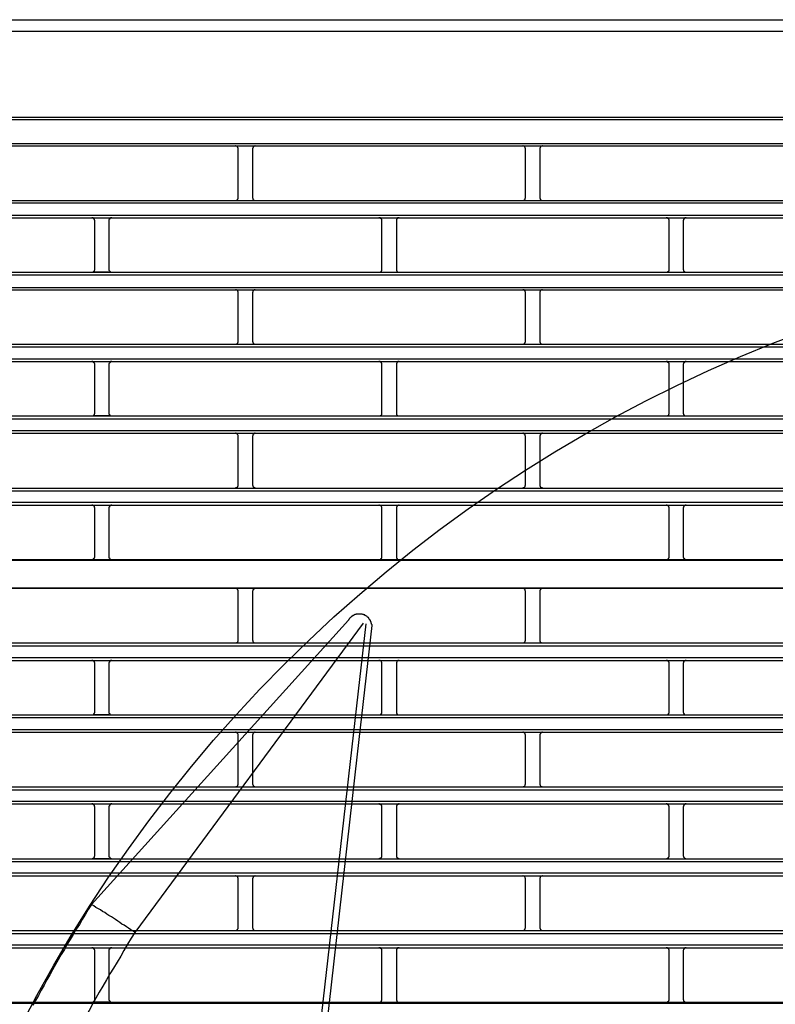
# Model space of a CAD drawing. Header units: millimetres. Extents: x 50532 to 99257, y 49161 to 61325.
# Tile 122 of 256: x 76318 to 76365, y 51657 to 51719. Entities that reach past the tile are written whole.
import ezdxf

# ---------------------------------------------------------------- set-up
doc = ezdxf.new("R2010")
doc.units = ezdxf.units.MM
doc.layers.add('AQUAREA', color=7, linetype='Continuous')

# ---------------------------------------------------------------- blocks, each defined once
blk = doc.blocks.new('SPLIT')
at = {"layer": 'AQUAREA'}
for points in [[(24316.35, -979.25), (24869.92, -979.25)], [(24316, -981.21), (24870.27, -981.21)], [(24308.59, -996.05), (24877.69, -996.05)], [(24308.59, -996.47), (24877.69, -996.47)], [(24308.59, -1000.6), (24877.69, -1000.6)], [(24308.59, -1001.02), (24877.69, -1001.02)], [(24418.28, -1001.51), (24418.28, -1001.51), (24418.28, -1001.44), (24418.28, -1001.37), (24418.2, -1001.37), (24418.2, -1001.3), (24418.2, -1001.23), (24418.14, -1001.23), (24418.14, -1001.16), (24418.07, -1001.16), (24418.07, -1001.09), (24418, -1001.09), (24417.93, -1001.09), (24417.85, -1001.02), (24417.79, -1001.02)], [(24421.22, -1001.02), (24421.22, -1001.02), (24421.15, -1001.02), (24421.15, -1001.09), (24421.08, -1001.09), (24421, -1001.09), (24421, -1001.16), (24420.94, -1001.16), (24420.87, -1001.16), (24420.87, -1001.23), (24420.87, -1001.3), (24420.8, -1001.3), (24420.8, -1001.37), (24420.8, -1001.44), (24420.73, -1001.44), (24420.73, -1001.51)], [(24467.9, -1001.51), (24467.9, -1001.51), (24467.9, -1001.44), (24467.84, -1001.44), (24467.84, -1001.37), (24467.84, -1001.3), (24467.77, -1001.23), (24467.77, -1001.16), (24467.7, -1001.16), (24467.63, -1001.09), (24467.55, -1001.09), (24467.49, -1001.09), (24467.49, -1001.02), (24467.42, -1001.02)], [(24470.85, -1001.02), (24470.85, -1001.02), (24470.78, -1001.02), (24470.78, -1001.09), (24470.7, -1001.09), (24470.64, -1001.09), (24470.57, -1001.09), (24470.57, -1001.16), (24470.5, -1001.16), (24470.5, -1001.23), (24470.43, -1001.23), (24470.43, -1001.3), (24470.43, -1001.37), (24470.35, -1001.37), (24470.35, -1001.44), (24470.35, -1001.51)], [(24418.28, -1009.98), (24418.28, -1001.51)], [(24420.73, -1001.51), (24420.73, -1009.98)], [(24467.9, -1009.98), (24467.9, -1001.51)], [(24470.35, -1001.51), (24470.35, -1009.98)], [(24343.87, -1010.47), (24842.41, -1010.47)], [(24343.87, -1010.89), (24842.41, -1010.89)], [(24417.79, -1010.47), (24417.79, -1010.47), (24417.85, -1010.47), (24417.93, -1010.47), (24418, -1010.4), (24418.07, -1010.4), (24418.07, -1010.33), (24418.14, -1010.33), (24418.14, -1010.26), (24418.2, -1010.26), (24418.2, -1010.19), (24418.28, -1010.12), (24418.28, -1010.05), (24418.28, -1009.98)], [(24420.73, -1009.98), (24420.73, -1009.98), (24420.73, -1010.05), (24420.8, -1010.05), (24420.8, -1010.12), (24420.8, -1010.19), (24420.8, -1010.26), (24420.87, -1010.26), (24420.87, -1010.33), (24420.94, -1010.33), (24420.94, -1010.4), (24421, -1010.4), (24421.08, -1010.4), (24421.08, -1010.47), (24421.15, -1010.47), (24421.22, -1010.47)], [(24467.42, -1010.47), (24467.42, -1010.47), (24467.49, -1010.47), (24467.55, -1010.47), (24467.55, -1010.4), (24467.63, -1010.4), (24467.7, -1010.4), (24467.7, -1010.33), (24467.77, -1010.33), (24467.77, -1010.26), (24467.84, -1010.26), (24467.84, -1010.19), (24467.84, -1010.12), (24467.84, -1010.05), (24467.9, -1010.05), (24467.9, -1009.98)], [(24470.35, -1009.98), (24470.35, -1009.98), (24470.35, -1010.05), (24470.35, -1010.12), (24470.43, -1010.12), (24470.43, -1010.19), (24470.43, -1010.26), (24470.5, -1010.26), (24470.5, -1010.33), (24470.57, -1010.33), (24470.57, -1010.4), (24470.64, -1010.4), (24470.7, -1010.4), (24470.7, -1010.47), (24470.78, -1010.47), (24470.85, -1010.47)], [(24343.87, -1012.99), (24842.41, -1012.99)], [(24343.87, -1013.48), (24842.41, -1013.48)], [(24393.5, -1013.97), (24393.5, -1013.9), (24393.5, -1013.83), (24393.43, -1013.83), (24393.43, -1013.76), (24393.43, -1013.69), (24393.35, -1013.69), (24393.35, -1013.62), (24393.29, -1013.55), (24393.22, -1013.55), (24393.22, -1013.48), (24393.15, -1013.48), (24393.08, -1013.48), (24393, -1013.48)], [(24393.5, -1013.48), (24395.95, -1013.48)], [(24393.5, -1022.37), (24393.5, -1013.97)], [(24396.44, -1013.48), (24396.44, -1013.48), (24396.37, -1013.48), (24396.3, -1013.48), (24396.23, -1013.48), (24396.23, -1013.55), (24396.15, -1013.55), (24396.09, -1013.55), (24396.09, -1013.62), (24396.02, -1013.62), (24396.02, -1013.69), (24396.02, -1013.76), (24395.95, -1013.76), (24395.95, -1013.83), (24395.95, -1013.9), (24395.95, -1013.97)], [(24395.95, -1013.97), (24395.95, -1022.37)], [(24443.05, -1013.97), (24443.05, -1013.9), (24443.05, -1013.83), (24443.05, -1013.76), (24443.05, -1013.69), (24442.99, -1013.69), (24442.99, -1013.62), (24442.92, -1013.62), (24442.92, -1013.55), (24442.85, -1013.55), (24442.85, -1013.48), (24442.78, -1013.48), (24442.7, -1013.48), (24442.64, -1013.48), (24442.57, -1013.48)], [(24443.05, -1022.37), (24443.05, -1013.97)], [(24446.07, -1013.48), (24446.07, -1013.48), (24446, -1013.48), (24445.93, -1013.48), (24445.85, -1013.48), (24445.79, -1013.48), (24445.79, -1013.55), (24445.72, -1013.55), (24445.72, -1013.62), (24445.65, -1013.62), (24445.65, -1013.69), (24445.58, -1013.69), (24445.58, -1013.76), (24445.58, -1013.83), (24445.58, -1013.9), (24445.58, -1013.97)], [(24445.58, -1013.97), (24445.58, -1022.37)], [(24492.69, -1013.97), (24492.69, -1013.9), (24492.69, -1013.83), (24492.69, -1013.76), (24492.62, -1013.76), (24492.62, -1013.69), (24492.62, -1013.62), (24492.55, -1013.62), (24492.55, -1013.55), (24492.48, -1013.55), (24492.4, -1013.48), (24492.34, -1013.48), (24492.27, -1013.48), (24492.2, -1013.48)], [(24492.69, -1022.37), (24492.69, -1013.97)], [(24495.63, -1013.48), (24495.63, -1013.48), (24495.55, -1013.48), (24495.49, -1013.48), (24495.42, -1013.48), (24495.42, -1013.55), (24495.35, -1013.55), (24495.28, -1013.62), (24495.28, -1013.69), (24495.2, -1013.69), (24495.2, -1013.76), (24495.2, -1013.83), (24495.14, -1013.9), (24495.14, -1013.97)], [(24495.14, -1013.97), (24495.14, -1022.37)], [(24308.59, -1022.86), (24877.69, -1022.86)], [(24393, -1022.86), (24393, -1022.86), (24393.08, -1022.86), (24393.15, -1022.86), (24393.22, -1022.79), (24393.29, -1022.79), (24393.29, -1022.72), (24393.35, -1022.72), (24393.35, -1022.65), (24393.43, -1022.65), (24393.43, -1022.58), (24393.43, -1022.51), (24393.5, -1022.44), (24393.5, -1022.37)], [(24395.95, -1022.86), (24393.5, -1022.86)], [(24395.95, -1022.37), (24395.95, -1022.37), (24395.95, -1022.44), (24395.95, -1022.51), (24396.02, -1022.58), (24396.02, -1022.65), (24396.09, -1022.65), (24396.09, -1022.72), (24396.15, -1022.72), (24396.15, -1022.79), (24396.23, -1022.79), (24396.23, -1022.86), (24396.3, -1022.86), (24396.37, -1022.86), (24396.44, -1022.86)], [(24442.57, -1022.86), (24442.57, -1022.86), (24442.64, -1022.86), (24442.7, -1022.86), (24442.78, -1022.86), (24442.78, -1022.79), (24442.85, -1022.79), (24442.92, -1022.79), (24442.92, -1022.72), (24442.99, -1022.72), (24442.99, -1022.65), (24442.99, -1022.58), (24443.05, -1022.58), (24443.05, -1022.51), (24443.05, -1022.44), (24443.05, -1022.37)], [(24445.58, -1022.37), (24445.58, -1022.37), (24445.58, -1022.44), (24445.58, -1022.51), (24445.58, -1022.58), (24445.65, -1022.58), (24445.65, -1022.65), (24445.65, -1022.72), (24445.72, -1022.72), (24445.72, -1022.79), (24445.79, -1022.79), (24445.85, -1022.79), (24445.85, -1022.86), (24445.93, -1022.86), (24446, -1022.86), (24446.07, -1022.86)], [(24492.2, -1022.86), (24492.2, -1022.86), (24492.27, -1022.86), (24492.34, -1022.86), (24492.4, -1022.86), (24492.4, -1022.79), (24492.48, -1022.79), (24492.48, -1022.72), (24492.55, -1022.72), (24492.55, -1022.65), (24492.62, -1022.65), (24492.62, -1022.58), (24492.69, -1022.58), (24492.69, -1022.51), (24492.69, -1022.44), (24492.69, -1022.37)], [(24495.14, -1022.37), (24495.14, -1022.37), (24495.14, -1022.44), (24495.2, -1022.44), (24495.2, -1022.51), (24495.2, -1022.58), (24495.2, -1022.65), (24495.28, -1022.65), (24495.28, -1022.72), (24495.35, -1022.72), (24495.35, -1022.79), (24495.42, -1022.79), (24495.49, -1022.86), (24495.55, -1022.86), (24495.63, -1022.86)], [(24308.59, -1023.28), (24877.69, -1023.28)], [(24308.59, -1025.45), (24877.69, -1025.45)], [(24308.59, -1025.87), (24877.69, -1025.87)], [(24418.28, -1026.36), (24418.28, -1026.36), (24418.28, -1026.29), (24418.28, -1026.22), (24418.28, -1026.15), (24418.2, -1026.15), (24418.2, -1026.08), (24418.2, -1026.01), (24418.14, -1026.01), (24418.14, -1025.94), (24418.07, -1025.94), (24418, -1025.94), (24418, -1025.87), (24417.93, -1025.87), (24417.85, -1025.87), (24417.79, -1025.87)], [(24418.28, -1034.76), (24418.28, -1026.36)], [(24421.22, -1025.87), (24421.22, -1025.87), (24421.15, -1025.87), (24421.08, -1025.87), (24421, -1025.87), (24421, -1025.94), (24420.94, -1025.94), (24420.94, -1026.01), (24420.87, -1026.01), (24420.87, -1026.08), (24420.8, -1026.08), (24420.8, -1026.15), (24420.8, -1026.22), (24420.8, -1026.29), (24420.73, -1026.29), (24420.73, -1026.36)], [(24420.73, -1026.36), (24420.73, -1034.76)], [(24467.9, -1026.36), (24467.9, -1026.36), (24467.9, -1026.29), (24467.9, -1026.22), (24467.84, -1026.22), (24467.84, -1026.15), (24467.84, -1026.08), (24467.77, -1026.08), (24467.77, -1026.01), (24467.7, -1026.01), (24467.7, -1025.94), (24467.63, -1025.94), (24467.63, -1025.87), (24467.55, -1025.87), (24467.49, -1025.87), (24467.42, -1025.87)], [(24467.9, -1034.76), (24467.9, -1026.36)], [(24470.85, -1025.87), (24470.85, -1025.87), (24470.78, -1025.87), (24470.7, -1025.87), (24470.64, -1025.87), (24470.64, -1025.94), (24470.57, -1025.94), (24470.5, -1025.94), (24470.5, -1026.01), (24470.43, -1026.08), (24470.43, -1026.15), (24470.35, -1026.15), (24470.35, -1026.22), (24470.35, -1026.29), (24470.35, -1026.36)], [(24470.35, -1026.36), (24470.35, -1034.76)], [(24417.79, -1035.25), (24417.79, -1035.25), (24417.85, -1035.25), (24417.93, -1035.25), (24418, -1035.25), (24418, -1035.18), (24418.07, -1035.18), (24418.14, -1035.18), (24418.14, -1035.11), (24418.2, -1035.11), (24418.2, -1035.04), (24418.2, -1034.97), (24418.28, -1034.97), (24418.28, -1034.9), (24418.28, -1034.83), (24418.28, -1034.76)], [(24420.73, -1034.76), (24420.73, -1034.76), (24420.73, -1034.83), (24420.8, -1034.83), (24420.8, -1034.9), (24420.8, -1034.97), (24420.8, -1035.04), (24420.87, -1035.04), (24420.87, -1035.11), (24420.94, -1035.11), (24420.94, -1035.18), (24421, -1035.18), (24421, -1035.25), (24421.08, -1035.25), (24421.15, -1035.25), (24421.22, -1035.25)], [(24467.42, -1035.25), (24467.42, -1035.25), (24467.49, -1035.25), (24467.55, -1035.25), (24467.63, -1035.25), (24467.63, -1035.18), (24467.7, -1035.18), (24467.7, -1035.11), (24467.77, -1035.11), (24467.77, -1035.04), (24467.84, -1035.04), (24467.84, -1034.97), (24467.84, -1034.9), (24467.9, -1034.9), (24467.9, -1034.83), (24467.9, -1034.76)], [(24470.35, -1034.76), (24470.35, -1034.76), (24470.35, -1034.83), (24470.35, -1034.9), (24470.35, -1034.97), (24470.43, -1034.97), (24470.43, -1035.04), (24470.5, -1035.11), (24470.5, -1035.18), (24470.57, -1035.18), (24470.64, -1035.18), (24470.64, -1035.25), (24470.7, -1035.25), (24470.78, -1035.25), (24470.85, -1035.25)], [(24308.59, -1035.25), (24877.69, -1035.25)], [(24308.59, -1035.74), (24877.69, -1035.74)], [(24308.59, -1037.77), (24877.69, -1037.77)], [(24308.59, -1038.26), (24877.69, -1038.26)], [(24393.5, -1038.75), (24393.5, -1038.75), (24393.5, -1038.68), (24393.43, -1038.61), (24393.43, -1038.54), (24393.43, -1038.47), (24393.35, -1038.47), (24393.35, -1038.4), (24393.29, -1038.4), (24393.29, -1038.33), (24393.22, -1038.33), (24393.15, -1038.26), (24393.08, -1038.26), (24393, -1038.26)], [(24393.5, -1038.26), (24395.95, -1038.26)], [(24396.44, -1038.26), (24396.44, -1038.26), (24396.37, -1038.26), (24396.3, -1038.26), (24396.23, -1038.26), (24396.23, -1038.33), (24396.15, -1038.33), (24396.15, -1038.4), (24396.09, -1038.4), (24396.09, -1038.47), (24396.02, -1038.47), (24396.02, -1038.54), (24395.95, -1038.61), (24395.95, -1038.68), (24395.95, -1038.75)], [(24443.05, -1038.75), (24443.05, -1038.75), (24443.05, -1038.68), (24443.05, -1038.61), (24443.05, -1038.54), (24442.99, -1038.54), (24442.99, -1038.47), (24442.99, -1038.4), (24442.92, -1038.4), (24442.92, -1038.33), (24442.85, -1038.33), (24442.78, -1038.33), (24442.78, -1038.26), (24442.7, -1038.26), (24442.64, -1038.26), (24442.57, -1038.26)], [(24446.07, -1038.26), (24446.07, -1038.26), (24446, -1038.26), (24445.93, -1038.26), (24445.85, -1038.26), (24445.85, -1038.33), (24445.79, -1038.33), (24445.72, -1038.33), (24445.72, -1038.4), (24445.65, -1038.4), (24445.65, -1038.47), (24445.65, -1038.54), (24445.58, -1038.54), (24445.58, -1038.61), (24445.58, -1038.68), (24445.58, -1038.75)], [(24492.69, -1038.75), (24492.69, -1038.75), (24492.69, -1038.68), (24492.69, -1038.61), (24492.69, -1038.54), (24492.62, -1038.54), (24492.62, -1038.47), (24492.55, -1038.47), (24492.55, -1038.4), (24492.48, -1038.4), (24492.48, -1038.33), (24492.4, -1038.33), (24492.4, -1038.26), (24492.34, -1038.26), (24492.27, -1038.26), (24492.2, -1038.26)], [(24495.63, -1038.26), (24495.63, -1038.26), (24495.55, -1038.26), (24495.49, -1038.26), (24495.42, -1038.33), (24495.35, -1038.33), (24495.35, -1038.4), (24495.28, -1038.4), (24495.28, -1038.47), (24495.2, -1038.47), (24495.2, -1038.54), (24495.2, -1038.61), (24495.2, -1038.68), (24495.14, -1038.68), (24495.14, -1038.75)], [(24393.5, -1047.15), (24393.5, -1038.75)], [(24395.95, -1038.75), (24395.95, -1047.15)], [(24443.05, -1047.15), (24443.05, -1038.75)], [(24445.58, -1038.75), (24445.58, -1047.15)], [(24492.69, -1047.15), (24492.69, -1038.75)], [(24495.14, -1038.75), (24495.14, -1047.15)], [(24308.59, -1047.64), (24877.69, -1047.64)], [(24308.59, -1048.13), (24877.69, -1048.13)], [(24393, -1047.64), (24393, -1047.64), (24393.08, -1047.64), (24393.15, -1047.64), (24393.22, -1047.64), (24393.22, -1047.57), (24393.29, -1047.57), (24393.35, -1047.5), (24393.35, -1047.43), (24393.43, -1047.43), (24393.43, -1047.36), (24393.43, -1047.29), (24393.5, -1047.29), (24393.5, -1047.22), (24393.5, -1047.15)], [(24395.95, -1047.64), (24393.5, -1047.64)], [(24395.95, -1047.15), (24395.95, -1047.22), (24395.95, -1047.29), (24395.95, -1047.36), (24396.02, -1047.36), (24396.02, -1047.43), (24396.02, -1047.5), (24396.09, -1047.5), (24396.09, -1047.57), (24396.15, -1047.57), (24396.23, -1047.57), (24396.23, -1047.64), (24396.3, -1047.64), (24396.37, -1047.64), (24396.44, -1047.64)], [(24442.57, -1047.64), (24442.57, -1047.64), (24442.64, -1047.64), (24442.7, -1047.64), (24442.78, -1047.64), (24442.85, -1047.64), (24442.85, -1047.57), (24442.92, -1047.57), (24442.92, -1047.5), (24442.99, -1047.5), (24442.99, -1047.43), (24443.05, -1047.43), (24443.05, -1047.36), (24443.05, -1047.29), (24443.05, -1047.22), (24443.05, -1047.15)], [(24445.58, -1047.15), (24445.58, -1047.22), (24445.58, -1047.29), (24445.58, -1047.36), (24445.58, -1047.43), (24445.65, -1047.43), (24445.65, -1047.5), (24445.72, -1047.5), (24445.72, -1047.57), (24445.79, -1047.57), (24445.79, -1047.64), (24445.85, -1047.64), (24445.93, -1047.64), (24446, -1047.64), (24446.07, -1047.64)], [(24492.2, -1047.64), (24492.2, -1047.64), (24492.27, -1047.64), (24492.34, -1047.64), (24492.4, -1047.64), (24492.48, -1047.57), (24492.55, -1047.57), (24492.55, -1047.5), (24492.62, -1047.5), (24492.62, -1047.43), (24492.62, -1047.36), (24492.69, -1047.36), (24492.69, -1047.29), (24492.69, -1047.22), (24492.69, -1047.15)], [(24495.14, -1047.15), (24495.14, -1047.22), (24495.2, -1047.29), (24495.2, -1047.36), (24495.2, -1047.43), (24495.28, -1047.43), (24495.28, -1047.5), (24495.35, -1047.57), (24495.42, -1047.57), (24495.42, -1047.64), (24495.49, -1047.64), (24495.55, -1047.64), (24495.63, -1047.64)], [(24308.59, -1050.16), (24877.69, -1050.16)], [(24308.59, -1050.65), (24877.69, -1050.65)], [(24418.28, -1051.14), (24418.28, -1051.14), (24418.28, -1051.07), (24418.28, -1051), (24418.2, -1050.93), (24418.2, -1050.86), (24418.14, -1050.86), (24418.14, -1050.79), (24418.07, -1050.79), (24418.07, -1050.72), (24418, -1050.72), (24417.93, -1050.65), (24417.85, -1050.65), (24417.79, -1050.65)], [(24418.28, -1059.61), (24418.28, -1051.14)], [(24421.22, -1050.65), (24421.22, -1050.65), (24421.15, -1050.65), (24421.08, -1050.65), (24421.08, -1050.72), (24421, -1050.72), (24420.94, -1050.72), (24420.94, -1050.79), (24420.87, -1050.79), (24420.87, -1050.86), (24420.8, -1050.86), (24420.8, -1050.93), (24420.8, -1051), (24420.8, -1051.07), (24420.73, -1051.07), (24420.73, -1051.14)], [(24420.73, -1051.14), (24420.73, -1059.61)], [(24467.9, -1051.14), (24467.9, -1051.14), (24467.9, -1051.07), (24467.84, -1051.07), (24467.84, -1051), (24467.84, -1050.93), (24467.84, -1050.86), (24467.77, -1050.86), (24467.77, -1050.79), (24467.7, -1050.79), (24467.7, -1050.72), (24467.63, -1050.72), (24467.55, -1050.72), (24467.55, -1050.65), (24467.49, -1050.65), (24467.42, -1050.65)], [(24467.9, -1059.61), (24467.9, -1051.14)], [(24470.85, -1050.65), (24470.85, -1050.65), (24470.78, -1050.65), (24470.7, -1050.65), (24470.7, -1050.72), (24470.64, -1050.72), (24470.57, -1050.72), (24470.57, -1050.79), (24470.5, -1050.79), (24470.5, -1050.86), (24470.43, -1050.86), (24470.43, -1050.93), (24470.43, -1051), (24470.35, -1051), (24470.35, -1051.07), (24470.35, -1051.14)], [(24470.35, -1051.14), (24470.35, -1059.61)], [(24308.59, -1060.1), (24877.69, -1060.1)], [(24417.79, -1060.1), (24417.79, -1060.1), (24417.85, -1060.1), (24417.85, -1060.03), (24417.93, -1060.03), (24418, -1060.03), (24418.07, -1060.03), (24418.07, -1059.96), (24418.14, -1059.96), (24418.14, -1059.89), (24418.2, -1059.89), (24418.2, -1059.82), (24418.2, -1059.75), (24418.28, -1059.75), (24418.28, -1059.68), (24418.28, -1059.61)], [(24420.73, -1059.61), (24420.73, -1059.61), (24420.73, -1059.68), (24420.8, -1059.68), (24420.8, -1059.75), (24420.8, -1059.82), (24420.87, -1059.82), (24420.87, -1059.89), (24420.87, -1059.96), (24420.94, -1059.96), (24421, -1059.96), (24421, -1060.03), (24421.08, -1060.03), (24421.15, -1060.03), (24421.15, -1060.1), (24421.22, -1060.1)], [(24467.42, -1060.1), (24467.42, -1060.1), (24467.49, -1060.1), (24467.49, -1060.03), (24467.55, -1060.03), (24467.63, -1060.03), (24467.7, -1059.96), (24467.77, -1059.96), (24467.77, -1059.89), (24467.84, -1059.82), (24467.84, -1059.75), (24467.84, -1059.68), (24467.9, -1059.68), (24467.9, -1059.61)], [(24470.35, -1059.61), (24470.35, -1059.61), (24470.35, -1059.68), (24470.35, -1059.75), (24470.43, -1059.75), (24470.43, -1059.82), (24470.43, -1059.89), (24470.5, -1059.89), (24470.5, -1059.96), (24470.57, -1059.96), (24470.57, -1060.03), (24470.64, -1060.03), (24470.7, -1060.03), (24470.78, -1060.03), (24470.78, -1060.1), (24470.85, -1060.1)], [(24308.59, -1060.59), (24877.69, -1060.59)], [(24308.59, -1062.55), (24877.69, -1062.55)], [(24308.59, -1063.04), (24877.69, -1063.04)], [(24393.5, -1063.53), (24393.5, -1063.53), (24393.5, -1063.46), (24393.43, -1063.46), (24393.43, -1063.39), (24393.43, -1063.32), (24393.43, -1063.25), (24393.35, -1063.25), (24393.35, -1063.18), (24393.29, -1063.18), (24393.29, -1063.11), (24393.22, -1063.11), (24393.15, -1063.11), (24393.15, -1063.04), (24393.08, -1063.04), (24393, -1063.04)], [(24393.5, -1063.04), (24395.95, -1063.04)], [(24393.5, -1071.93), (24393.5, -1063.53)], [(24396.44, -1063.04), (24396.44, -1063.04), (24396.37, -1063.04), (24396.3, -1063.04), (24396.3, -1063.11), (24396.23, -1063.11), (24396.15, -1063.11), (24396.15, -1063.18), (24396.09, -1063.18), (24396.09, -1063.25), (24396.02, -1063.25), (24396.02, -1063.32), (24396.02, -1063.39), (24395.95, -1063.39), (24395.95, -1063.46), (24395.95, -1063.53)], [(24395.95, -1063.53), (24395.95, -1071.93)], [(24443.05, -1063.53), (24443.05, -1063.53), (24443.05, -1063.46), (24443.05, -1063.39), (24443.05, -1063.32), (24442.99, -1063.32), (24442.99, -1063.25), (24442.92, -1063.18), (24442.85, -1063.18), (24442.85, -1063.11), (24442.78, -1063.11), (24442.7, -1063.11), (24442.7, -1063.04), (24442.64, -1063.04), (24442.57, -1063.04)], [(24443.05, -1071.93), (24443.05, -1063.53)], [(24446.07, -1063.04), (24446.07, -1063.04), (24446, -1063.04), (24445.93, -1063.04), (24445.93, -1063.11), (24445.85, -1063.11), (24445.79, -1063.11), (24445.79, -1063.18), (24445.72, -1063.18), (24445.72, -1063.25), (24445.65, -1063.25), (24445.65, -1063.32), (24445.58, -1063.32), (24445.58, -1063.39), (24445.58, -1063.46), (24445.58, -1063.53)], [(24445.58, -1063.53), (24445.58, -1071.93)], [(24492.69, -1063.53), (24492.69, -1063.53), (24492.69, -1063.46), (24492.69, -1063.39), (24492.62, -1063.39), (24492.62, -1063.32), (24492.62, -1063.25), (24492.55, -1063.25), (24492.55, -1063.18), (24492.48, -1063.18), (24492.48, -1063.11), (24492.4, -1063.11), (24492.34, -1063.11), (24492.34, -1063.04), (24492.27, -1063.04), (24492.2, -1063.04)], [(24492.69, -1071.93), (24492.69, -1063.53)], [(24495.63, -1063.04), (24495.63, -1063.04), (24495.55, -1063.04), (24495.49, -1063.04), (24495.49, -1063.11), (24495.42, -1063.11), (24495.35, -1063.11), (24495.35, -1063.18), (24495.28, -1063.18), (24495.28, -1063.25), (24495.2, -1063.32), (24495.2, -1063.39), (24495.2, -1063.46), (24495.14, -1063.46), (24495.14, -1063.53)], [(24495.14, -1063.53), (24495.14, -1071.93)], [(24343.38, -1072.42), (24393, -1072.42)], [(24393, -1072.42), (24393, -1072.42), (24393.08, -1072.42), (24393.15, -1072.42), (24393.22, -1072.42), (24393.22, -1072.35), (24393.29, -1072.35), (24393.29, -1072.28), (24393.35, -1072.28), (24393.35, -1072.21), (24393.43, -1072.21), (24393.43, -1072.14), (24393.43, -1072.07), (24393.5, -1072.07), (24393.5, -1072), (24393.5, -1071.93)], [(24393, -1072.42), (24442.57, -1072.42)], [(24395.95, -1071.93), (24395.95, -1072), (24395.95, -1072.07), (24395.95, -1072.14), (24396.02, -1072.14), (24396.02, -1072.21), (24396.02, -1072.28), (24396.09, -1072.28), (24396.09, -1072.35), (24396.15, -1072.35), (24396.23, -1072.35), (24396.23, -1072.42), (24396.3, -1072.42), (24396.37, -1072.42), (24396.44, -1072.42)], [(24442.57, -1072.42), (24442.57, -1072.42), (24442.64, -1072.42), (24442.7, -1072.42), (24442.78, -1072.42), (24442.85, -1072.42), (24442.85, -1072.35), (24442.92, -1072.35), (24442.92, -1072.28), (24442.99, -1072.28), (24442.99, -1072.21), (24443.05, -1072.21), (24443.05, -1072.14), (24443.05, -1072.07), (24443.05, -1072), (24443.05, -1071.93)], [(24442.57, -1072.42), (24492.2, -1072.42)], [(24445.58, -1071.93), (24445.58, -1072), (24445.58, -1072.07), (24445.58, -1072.14), (24445.58, -1072.21), (24445.65, -1072.21), (24445.65, -1072.28), (24445.72, -1072.28), (24445.72, -1072.35), (24445.79, -1072.35), (24445.79, -1072.42), (24445.85, -1072.42), (24445.93, -1072.42), (24446, -1072.42), (24446.07, -1072.42)], [(24492.2, -1072.42), (24492.2, -1072.42), (24492.27, -1072.42), (24492.34, -1072.42), (24492.4, -1072.42), (24492.48, -1072.35), (24492.55, -1072.35), (24492.55, -1072.28), (24492.62, -1072.28), (24492.62, -1072.21), (24492.62, -1072.14), (24492.69, -1072.14), (24492.69, -1072.07), (24492.69, -1072), (24492.69, -1071.93)], [(24492.2, -1072.42), (24541.83, -1072.42)], [(24495.14, -1071.93), (24495.14, -1072), (24495.2, -1072.07), (24495.2, -1072.14), (24495.2, -1072.21), (24495.28, -1072.21), (24495.28, -1072.28), (24495.35, -1072.28), (24495.35, -1072.35), (24495.42, -1072.35), (24495.42, -1072.42), (24495.49, -1072.42), (24495.55, -1072.42), (24495.63, -1072.42)], [(24308.59, -1072.56), (24877.69, -1072.56)], [(24308.59, -1077.32), (24877.69, -1077.32)], [(24368.15, -1077.39), (24417.79, -1077.39)], [(24417.79, -1077.39), (24467.42, -1077.39)], [(24418.28, -1077.88), (24418.28, -1077.88), (24418.28, -1077.81), (24418.28, -1077.74), (24418.2, -1077.74), (24418.2, -1077.67), (24418.2, -1077.6), (24418.14, -1077.6), (24418.14, -1077.53), (24418.07, -1077.53), (24418.07, -1077.46), (24418, -1077.46), (24417.93, -1077.46), (24417.85, -1077.46), (24417.85, -1077.39), (24417.79, -1077.39)], [(24421.22, -1077.39), (24421.22, -1077.39), (24421.15, -1077.39), (24421.15, -1077.46), (24421.08, -1077.46), (24421, -1077.46), (24421, -1077.53), (24420.94, -1077.53), (24420.87, -1077.53), (24420.87, -1077.6), (24420.87, -1077.67), (24420.8, -1077.67), (24420.8, -1077.74), (24420.8, -1077.81), (24420.73, -1077.81), (24420.73, -1077.88)], [(24467.42, -1077.39), (24516.98, -1077.39)], [(24467.9, -1077.88), (24467.9, -1077.88), (24467.9, -1077.81), (24467.84, -1077.81), (24467.84, -1077.74), (24467.84, -1077.67), (24467.77, -1077.6), (24467.77, -1077.53), (24467.7, -1077.53), (24467.63, -1077.46), (24467.55, -1077.46), (24467.49, -1077.46), (24467.49, -1077.39), (24467.42, -1077.39)], [(24470.85, -1077.39), (24470.85, -1077.39), (24470.78, -1077.39), (24470.78, -1077.46), (24470.7, -1077.46), (24470.64, -1077.46), (24470.57, -1077.46), (24470.57, -1077.53), (24470.5, -1077.53), (24470.5, -1077.6), (24470.43, -1077.6), (24470.43, -1077.67), (24470.43, -1077.74), (24470.35, -1077.74), (24470.35, -1077.81), (24470.35, -1077.88)], [(24418.28, -1086.35), (24418.28, -1077.88)], [(24420.73, -1077.88), (24420.73, -1086.35)], [(24467.9, -1086.35), (24467.9, -1077.88)], [(24470.35, -1077.88), (24470.35, -1086.35)], [(24440.68, -1082.43), (24440.68, -1082.43), (24440.6, -1082.36), (24440.54, -1082.29), (24440.47, -1082.22), (24440.4, -1082.22), (24440.33, -1082.15), (24440.25, -1082.15), (24440.25, -1082.08), (24440.19, -1082.08), (24440.12, -1082.08), (24440.12, -1082.01), (24440.05, -1082.01), (24439.98, -1082.01), (24439.9, -1081.94), (24439.84, -1081.94), (24439.77, -1081.94), (24439.7, -1081.87), (24439.63, -1081.87), (24439.55, -1081.87), (24439.49, -1081.87), (24439.42, -1081.87), (24439.35, -1081.87), (24439.28, -1081.87), (24439.2, -1081.87), (24439.14, -1081.87), (24439.07, -1081.87), (24439, -1081.87), (24438.93, -1081.87), (24438.85, -1081.87), (24438.79, -1081.87), (24438.72, -1081.87), (24438.65, -1081.87), (24438.58, -1081.94), (24438.5, -1081.94), (24438.44, -1081.94), (24438.37, -1082.01), (24438.3, -1082.01), (24438.23, -1082.08), (24438.15, -1082.08), (24438.09, -1082.08), (24438.09, -1082.15), (24438.02, -1082.15), (24438.02, -1082.22), (24437.95, -1082.22), (24437.88, -1082.29), (24437.8, -1082.29), (24437.8, -1082.36), (24437.74, -1082.36), (24437.67, -1082.43), (24437.6, -1082.5), (24437.53, -1082.57), (24437.45, -1082.64), (24437.45, -1082.71), (24437.39, -1082.78), (24437.32, -1082.85), (24437.32, -1082.92)], [(24441.38, -1083.83), (24441.38, -1083.83), (24441.38, -1083.76), (24441.38, -1083.69), (24441.3, -1083.62), (24441.3, -1083.55), (24441.3, -1083.48), (24441.3, -1083.41), (24441.24, -1083.41), (24441.24, -1083.34), (24441.24, -1083.27), (24441.24, -1083.2), (24441.17, -1083.2), (24441.17, -1083.13), (24441.1, -1083.06), (24441.1, -1082.99), (24441.1, -1082.92), (24441.03, -1082.92), (24441.03, -1082.85), (24440.95, -1082.78), (24440.95, -1082.71), (24440.89, -1082.71), (24440.89, -1082.64), (24440.82, -1082.64), (24440.82, -1082.57), (24440.82, -1082.5), (24440.75, -1082.5), (24440.75, -1082.43), (24440.68, -1082.43)], [(24392.94, -1131.99), (24437.32, -1082.92)], [(24439.84, -1083.41), (24400.43, -1136.82)], [(24440.33, -1083.55), (24432.35, -1153.34)], [(24438.85, -1106.02), (24441.38, -1083.83)], [(24441.38, -1083.83), (24441.38, -1083.83)], [(24308.59, -1086.84), (24877.69, -1086.84)], [(24308.59, -1087.33), (24877.69, -1087.33)], [(24417.79, -1086.84), (24417.79, -1086.84), (24417.85, -1086.84), (24417.93, -1086.84), (24418, -1086.84), (24418, -1086.77), (24418.07, -1086.77), (24418.14, -1086.77), (24418.14, -1086.7), (24418.2, -1086.7), (24418.2, -1086.63), (24418.2, -1086.56), (24418.28, -1086.56), (24418.28, -1086.49), (24418.28, -1086.42), (24418.28, -1086.35)], [(24420.73, -1086.35), (24420.73, -1086.35), (24420.73, -1086.42), (24420.8, -1086.42), (24420.8, -1086.49), (24420.8, -1086.56), (24420.8, -1086.63), (24420.87, -1086.63), (24420.87, -1086.7), (24420.94, -1086.7), (24420.94, -1086.77), (24421, -1086.77), (24421, -1086.84), (24421.08, -1086.84), (24421.15, -1086.84), (24421.22, -1086.84)], [(24467.42, -1086.84), (24467.42, -1086.84), (24467.49, -1086.84), (24467.55, -1086.84), (24467.63, -1086.84), (24467.63, -1086.77), (24467.7, -1086.77), (24467.7, -1086.7), (24467.77, -1086.7), (24467.77, -1086.63), (24467.84, -1086.63), (24467.84, -1086.56), (24467.84, -1086.49), (24467.9, -1086.49), (24467.9, -1086.42), (24467.9, -1086.35)], [(24470.35, -1086.35), (24470.35, -1086.35), (24470.35, -1086.42), (24470.35, -1086.49), (24470.35, -1086.56), (24470.43, -1086.56), (24470.43, -1086.63), (24470.5, -1086.7), (24470.5, -1086.77), (24470.57, -1086.77), (24470.64, -1086.77), (24470.64, -1086.84), (24470.7, -1086.84), (24470.78, -1086.84), (24470.85, -1086.84)], [(24308.59, -1089.36), (24877.69, -1089.36)], [(24308.59, -1089.85), (24877.69, -1089.85)], [(24393.5, -1090.34), (24393.5, -1090.34), (24393.5, -1090.27), (24393.43, -1090.2), (24393.43, -1090.13), (24393.43, -1090.06), (24393.35, -1090.06), (24393.35, -1089.99), (24393.29, -1089.99), (24393.29, -1089.92), (24393.22, -1089.92), (24393.15, -1089.85), (24393.08, -1089.85), (24393, -1089.85)], [(24393.5, -1089.85), (24395.95, -1089.85)], [(24393.5, -1098.74), (24393.5, -1090.34)], [(24396.44, -1089.85), (24396.44, -1089.85), (24396.37, -1089.85), (24396.3, -1089.85), (24396.23, -1089.85), (24396.23, -1089.92), (24396.15, -1089.92), (24396.15, -1089.99), (24396.09, -1089.99), (24396.09, -1090.06), (24396.02, -1090.06), (24396.02, -1090.13), (24395.95, -1090.2), (24395.95, -1090.27), (24395.95, -1090.34)], [(24395.95, -1090.34), (24395.95, -1098.74)], [(24443.05, -1090.34), (24443.05, -1090.34), (24443.05, -1090.27), (24443.05, -1090.2), (24443.05, -1090.13), (24442.99, -1090.13), (24442.99, -1090.06), (24442.99, -1089.99), (24442.92, -1089.99), (24442.92, -1089.92), (24442.85, -1089.92), (24442.78, -1089.92), (24442.78, -1089.85), (24442.7, -1089.85), (24442.64, -1089.85), (24442.57, -1089.85)], [(24443.05, -1098.74), (24443.05, -1090.34)], [(24446.07, -1089.85), (24446.07, -1089.85), (24446, -1089.85), (24445.93, -1089.85), (24445.85, -1089.85), (24445.85, -1089.92), (24445.79, -1089.92), (24445.72, -1089.92), (24445.72, -1089.99), (24445.65, -1089.99), (24445.65, -1090.06), (24445.65, -1090.13), (24445.58, -1090.13), (24445.58, -1090.2), (24445.58, -1090.27), (24445.58, -1090.34)], [(24445.58, -1090.34), (24445.58, -1098.74)], [(24492.69, -1090.34), (24492.69, -1090.34), (24492.69, -1090.27), (24492.69, -1090.2), (24492.69, -1090.13), (24492.62, -1090.13), (24492.62, -1090.06), (24492.55, -1090.06), (24492.55, -1089.99), (24492.48, -1089.99), (24492.48, -1089.92), (24492.4, -1089.92), (24492.4, -1089.85), (24492.34, -1089.85), (24492.27, -1089.85), (24492.2, -1089.85)], [(24492.69, -1098.74), (24492.69, -1090.34)], [(24495.63, -1089.85), (24495.63, -1089.85), (24495.55, -1089.85), (24495.49, -1089.85), (24495.42, -1089.92), (24495.35, -1089.92), (24495.35, -1089.99), (24495.28, -1089.99), (24495.28, -1090.06), (24495.2, -1090.06), (24495.2, -1090.13), (24495.2, -1090.2), (24495.2, -1090.27), (24495.14, -1090.27), (24495.14, -1090.34)], [(24495.14, -1090.34), (24495.14, -1098.74)], [(24308.59, -1099.23), (24877.69, -1099.23)], [(24393, -1099.23), (24393, -1099.23), (24393.08, -1099.23), (24393.15, -1099.23), (24393.22, -1099.23), (24393.22, -1099.16), (24393.29, -1099.16), (24393.35, -1099.09), (24393.35, -1099.02), (24393.43, -1099.02), (24393.43, -1098.95), (24393.43, -1098.88), (24393.5, -1098.88), (24393.5, -1098.81), (24393.5, -1098.74)], [(24395.95, -1099.23), (24393.5, -1099.23)], [(24395.95, -1098.74), (24395.95, -1098.81), (24395.95, -1098.88), (24395.95, -1098.95), (24396.02, -1098.95), (24396.02, -1099.02), (24396.02, -1099.09), (24396.09, -1099.09), (24396.09, -1099.16), (24396.15, -1099.16), (24396.23, -1099.16), (24396.23, -1099.23), (24396.3, -1099.23), (24396.37, -1099.23), (24396.44, -1099.23)], [(24442.57, -1099.23), (24442.57, -1099.23), (24442.64, -1099.23), (24442.7, -1099.23), (24442.78, -1099.23), (24442.85, -1099.23), (24442.85, -1099.16), (24442.92, -1099.16), (24442.92, -1099.09), (24442.99, -1099.09), (24442.99, -1099.02), (24443.05, -1099.02), (24443.05, -1098.95), (24443.05, -1098.88), (24443.05, -1098.81), (24443.05, -1098.74)], [(24445.58, -1098.74), (24445.58, -1098.81), (24445.58, -1098.88), (24445.58, -1098.95), (24445.58, -1099.02), (24445.65, -1099.02), (24445.65, -1099.09), (24445.72, -1099.09), (24445.72, -1099.16), (24445.79, -1099.16), (24445.79, -1099.23), (24445.85, -1099.23), (24445.93, -1099.23), (24446, -1099.23), (24446.07, -1099.23)], [(24492.2, -1099.23), (24492.2, -1099.23), (24492.27, -1099.23), (24492.34, -1099.23), (24492.4, -1099.23), (24492.48, -1099.16), (24492.55, -1099.16), (24492.55, -1099.09), (24492.62, -1099.09), (24492.62, -1099.02), (24492.62, -1098.95), (24492.69, -1098.95), (24492.69, -1098.88), (24492.69, -1098.81), (24492.69, -1098.74)], [(24495.14, -1098.74), (24495.14, -1098.81), (24495.2, -1098.88), (24495.2, -1098.95), (24495.2, -1099.02), (24495.28, -1099.02), (24495.28, -1099.09), (24495.35, -1099.16), (24495.42, -1099.16), (24495.42, -1099.23), (24495.49, -1099.23), (24495.55, -1099.23), (24495.63, -1099.23)], [(24308.59, -1099.72), (24877.69, -1099.72)], [(24308.59, -1101.75), (24877.69, -1101.75)], [(24308.59, -1102.24), (24877.69, -1102.24)], [(24418.28, -1102.73), (24418.28, -1102.73), (24418.28, -1102.66), (24418.28, -1102.59), (24418.2, -1102.52), (24418.2, -1102.45), (24418.14, -1102.45), (24418.14, -1102.38), (24418.07, -1102.38), (24418.07, -1102.31), (24418, -1102.31), (24417.93, -1102.24), (24417.85, -1102.24), (24417.79, -1102.24)], [(24418.28, -1111.2), (24418.28, -1102.73)], [(24421.22, -1102.24), (24421.22, -1102.24), (24421.15, -1102.24), (24421.08, -1102.24), (24421.08, -1102.31), (24421, -1102.31), (24420.94, -1102.31), (24420.94, -1102.38), (24420.87, -1102.38), (24420.87, -1102.45), (24420.8, -1102.45), (24420.8, -1102.52), (24420.8, -1102.59), (24420.8, -1102.66), (24420.73, -1102.66), (24420.73, -1102.73)], [(24420.73, -1102.73), (24420.73, -1111.2)], [(24467.9, -1102.73), (24467.9, -1102.73), (24467.9, -1102.66), (24467.84, -1102.66), (24467.84, -1102.59), (24467.84, -1102.52), (24467.84, -1102.45), (24467.77, -1102.45), (24467.77, -1102.38), (24467.7, -1102.38), (24467.7, -1102.31), (24467.63, -1102.31), (24467.55, -1102.31), (24467.55, -1102.24), (24467.49, -1102.24), (24467.42, -1102.24)], [(24467.9, -1111.2), (24467.9, -1102.73)], [(24470.85, -1102.24), (24470.85, -1102.24), (24470.78, -1102.24), (24470.7, -1102.24), (24470.7, -1102.31), (24470.64, -1102.31), (24470.57, -1102.31), (24470.57, -1102.38), (24470.5, -1102.38), (24470.5, -1102.45), (24470.43, -1102.45), (24470.43, -1102.52), (24470.43, -1102.59), (24470.35, -1102.59), (24470.35, -1102.66), (24470.35, -1102.73)], [(24470.35, -1102.73), (24470.35, -1111.2)], [(24433.54, -1153.48), (24438.85, -1106.02)], [(24417.79, -1111.69), (24417.79, -1111.69), (24417.85, -1111.69), (24417.93, -1111.62), (24418, -1111.62), (24418.07, -1111.62), (24418.07, -1111.55), (24418.14, -1111.55), (24418.14, -1111.48), (24418.2, -1111.48), (24418.2, -1111.41), (24418.2, -1111.34), (24418.28, -1111.34), (24418.28, -1111.27), (24418.28, -1111.2)], [(24420.73, -1111.2), (24420.73, -1111.2), (24420.73, -1111.27), (24420.8, -1111.27), (24420.8, -1111.34), (24420.8, -1111.41), (24420.87, -1111.41), (24420.87, -1111.48), (24420.87, -1111.55), (24420.94, -1111.55), (24421, -1111.55), (24421, -1111.62), (24421.08, -1111.62), (24421.15, -1111.62), (24421.15, -1111.69), (24421.22, -1111.69)], [(24467.42, -1111.69), (24467.42, -1111.69), (24467.49, -1111.69), (24467.49, -1111.62), (24467.55, -1111.62), (24467.63, -1111.62), (24467.7, -1111.55), (24467.77, -1111.55), (24467.77, -1111.48), (24467.84, -1111.41), (24467.84, -1111.34), (24467.84, -1111.27), (24467.9, -1111.27), (24467.9, -1111.2)], [(24470.35, -1111.2), (24470.35, -1111.2), (24470.35, -1111.27), (24470.35, -1111.34), (24470.43, -1111.34), (24470.43, -1111.41), (24470.43, -1111.48), (24470.5, -1111.48), (24470.5, -1111.55), (24470.57, -1111.55), (24470.57, -1111.62), (24470.64, -1111.62), (24470.7, -1111.62), (24470.78, -1111.62), (24470.78, -1111.69), (24470.85, -1111.69)], [(24308.59, -1111.69), (24877.69, -1111.69)], [(24308.59, -1112.18), (24877.69, -1112.18)], [(24308.59, -1114.14), (24877.69, -1114.14)], [(24308.59, -1114.63), (24877.69, -1114.63)], [(24393.5, -1115.12), (24393.5, -1115.12), (24393.5, -1115.05), (24393.43, -1115.05), (24393.43, -1114.98), (24393.43, -1114.91), (24393.43, -1114.84), (24393.35, -1114.84), (24393.35, -1114.77), (24393.29, -1114.77), (24393.29, -1114.7), (24393.22, -1114.7), (24393.15, -1114.7), (24393.15, -1114.63), (24393.08, -1114.63), (24393, -1114.63)], [(24393.5, -1114.63), (24395.95, -1114.63)], [(24396.44, -1114.63), (24396.44, -1114.63), (24396.37, -1114.63), (24396.3, -1114.63), (24396.3, -1114.7), (24396.23, -1114.7), (24396.15, -1114.7), (24396.15, -1114.77), (24396.09, -1114.77), (24396.09, -1114.84), (24396.02, -1114.84), (24396.02, -1114.91), (24396.02, -1114.98), (24395.95, -1114.98), (24395.95, -1115.05), (24395.95, -1115.12)], [(24443.05, -1115.12), (24443.05, -1115.12), (24443.05, -1115.05), (24443.05, -1114.98), (24443.05, -1114.91), (24442.99, -1114.91), (24442.99, -1114.84), (24442.92, -1114.77), (24442.85, -1114.77), (24442.85, -1114.7), (24442.78, -1114.7), (24442.7, -1114.7), (24442.7, -1114.63), (24442.64, -1114.63), (24442.57, -1114.63)], [(24446.07, -1114.63), (24446.07, -1114.63), (24446, -1114.63), (24445.93, -1114.63), (24445.93, -1114.7), (24445.85, -1114.7), (24445.79, -1114.7), (24445.79, -1114.77), (24445.72, -1114.77), (24445.72, -1114.84), (24445.65, -1114.84), (24445.65, -1114.91), (24445.58, -1114.91), (24445.58, -1114.98), (24445.58, -1115.05), (24445.58, -1115.12)], [(24492.69, -1115.12), (24492.69, -1115.12), (24492.69, -1115.05), (24492.69, -1114.98), (24492.62, -1114.98), (24492.62, -1114.91), (24492.62, -1114.84), (24492.55, -1114.84), (24492.55, -1114.77), (24492.48, -1114.77), (24492.48, -1114.7), (24492.4, -1114.7), (24492.34, -1114.7), (24492.34, -1114.63), (24492.27, -1114.63), (24492.2, -1114.63)], [(24495.63, -1114.63), (24495.63, -1114.63), (24495.55, -1114.63), (24495.49, -1114.63), (24495.49, -1114.7), (24495.42, -1114.7), (24495.35, -1114.7), (24495.35, -1114.77), (24495.28, -1114.77), (24495.28, -1114.84), (24495.2, -1114.91), (24495.2, -1114.98), (24495.2, -1115.05), (24495.14, -1115.05), (24495.14, -1115.12)], [(24393.5, -1123.59), (24393.5, -1115.12)], [(24395.95, -1115.12), (24395.95, -1123.59)], [(24443.05, -1123.59), (24443.05, -1115.12)], [(24445.58, -1115.12), (24445.58, -1123.59)], [(24492.69, -1123.59), (24492.69, -1115.12)], [(24495.14, -1115.12), (24495.14, -1123.59)], [(24308.59, -1124.08), (24877.69, -1124.08)], [(24308.59, -1124.57), (24877.69, -1124.57)], [(24393, -1124.08), (24393, -1124.08), (24393.08, -1124.08), (24393.15, -1124.08), (24393.15, -1124.01), (24393.22, -1124.01), (24393.29, -1124.01), (24393.29, -1123.94), (24393.35, -1123.94), (24393.35, -1123.87), (24393.43, -1123.87), (24393.43, -1123.8), (24393.43, -1123.73), (24393.43, -1123.66), (24393.5, -1123.66), (24393.5, -1123.59)], [(24395.95, -1124.08), (24393.5, -1124.08)], [(24395.95, -1123.59), (24395.95, -1123.59), (24395.95, -1123.66), (24395.95, -1123.73), (24396.02, -1123.73), (24396.02, -1123.8), (24396.02, -1123.87), (24396.09, -1123.87), (24396.09, -1123.94), (24396.15, -1123.94), (24396.15, -1124.01), (24396.23, -1124.01), (24396.3, -1124.01), (24396.3, -1124.08), (24396.37, -1124.08), (24396.44, -1124.08)], [(24442.57, -1124.08), (24442.57, -1124.08), (24442.64, -1124.08), (24442.7, -1124.08), (24442.7, -1124.01), (24442.78, -1124.01), (24442.85, -1124.01), (24442.85, -1123.94), (24442.92, -1123.94), (24442.99, -1123.87), (24442.99, -1123.8), (24443.05, -1123.8), (24443.05, -1123.73), (24443.05, -1123.66), (24443.05, -1123.59)], [(24445.58, -1123.59), (24445.58, -1123.59), (24445.58, -1123.66), (24445.58, -1123.73), (24445.58, -1123.8), (24445.65, -1123.8), (24445.65, -1123.87), (24445.72, -1123.87), (24445.72, -1123.94), (24445.79, -1123.94), (24445.79, -1124.01), (24445.85, -1124.01), (24445.93, -1124.01), (24445.93, -1124.08), (24446, -1124.08), (24446.07, -1124.08)], [(24492.2, -1124.08), (24492.2, -1124.08), (24492.27, -1124.08), (24492.34, -1124.08), (24492.34, -1124.01), (24492.4, -1124.01), (24492.48, -1124.01), (24492.48, -1123.94), (24492.55, -1123.94), (24492.55, -1123.87), (24492.62, -1123.87), (24492.62, -1123.8), (24492.62, -1123.73), (24492.69, -1123.73), (24492.69, -1123.66), (24492.69, -1123.59)], [(24495.14, -1123.59), (24495.14, -1123.59), (24495.14, -1123.66), (24495.2, -1123.66), (24495.2, -1123.73), (24495.2, -1123.8), (24495.28, -1123.87), (24495.28, -1123.94), (24495.35, -1123.94), (24495.35, -1124.01), (24495.42, -1124.01), (24495.49, -1124.01), (24495.49, -1124.08), (24495.55, -1124.08), (24495.63, -1124.08)], [(24308.59, -1126.53), (24877.69, -1126.53)], [(24308.59, -1127.02), (24877.69, -1127.02)], [(24418.28, -1127.51), (24418.28, -1127.51), (24418.28, -1127.44), (24418.28, -1127.37), (24418.2, -1127.37), (24418.2, -1127.3), (24418.2, -1127.23), (24418.14, -1127.23), (24418.14, -1127.16), (24418.07, -1127.16), (24418.07, -1127.09), (24418, -1127.09), (24417.93, -1127.09), (24417.85, -1127.02), (24417.79, -1127.02)], [(24418.28, -1135.98), (24418.28, -1127.51)], [(24421.22, -1127.02), (24421.22, -1127.02), (24421.15, -1127.02), (24421.15, -1127.09), (24421.08, -1127.09), (24421, -1127.09), (24421, -1127.16), (24420.94, -1127.16), (24420.87, -1127.16), (24420.87, -1127.23), (24420.87, -1127.3), (24420.8, -1127.3), (24420.8, -1127.37), (24420.8, -1127.44), (24420.73, -1127.44), (24420.73, -1127.51)], [(24420.73, -1127.51), (24420.73, -1135.98)], [(24467.9, -1127.51), (24467.9, -1127.51), (24467.9, -1127.44), (24467.84, -1127.44), (24467.84, -1127.37), (24467.84, -1127.3), (24467.77, -1127.23), (24467.77, -1127.16), (24467.7, -1127.16), (24467.63, -1127.09), (24467.55, -1127.09), (24467.49, -1127.09), (24467.49, -1127.02), (24467.42, -1127.02)], [(24467.9, -1135.98), (24467.9, -1127.51)], [(24470.85, -1127.02), (24470.85, -1127.02), (24470.78, -1127.02), (24470.78, -1127.09), (24470.7, -1127.09), (24470.64, -1127.09), (24470.57, -1127.09), (24470.57, -1127.16), (24470.5, -1127.16), (24470.5, -1127.23), (24470.43, -1127.23), (24470.43, -1127.3), (24470.43, -1127.37), (24470.35, -1127.37), (24470.35, -1127.44), (24470.35, -1127.51)], [(24470.35, -1127.51), (24470.35, -1135.98)], [(24392.94, -1131.99), (24392.38, -1132.83), (24391.89, -1133.67), (24391.33, -1134.58), (24390.84, -1135.42), (24390.28, -1136.26), (24389.79, -1137.17), (24389.23, -1138.01), (24388.74, -1138.85), (24388.25, -1139.76), (24387.69, -1140.6), (24387.2, -1141.51), (24386.7, -1142.35), (24386.22, -1143.26), (24385.73, -1144.1), (24385.24, -1145.01), (24384.75, -1145.92), (24384.25, -1146.76), (24383.77, -1147.67), (24383.28, -1148.58), (24382.79, -1149.42)], [(24400.43, -1136.82), (24400.08, -1136.54), (24399.73, -1136.33), (24399.3, -1136.05), (24398.95, -1135.84), (24398.6, -1135.56), (24398.19, -1135.35), (24397.84, -1135.07), (24397.49, -1134.86), (24397.07, -1134.58), (24396.72, -1134.37), (24396.37, -1134.09), (24395.95, -1133.88), (24395.6, -1133.67), (24395.25, -1133.39), (24394.83, -1133.18), (24394.48, -1132.9), (24394.05, -1132.69), (24393.7, -1132.48), (24393.35, -1132.2), (24392.94, -1131.99)], [(24308.59, -1136.47), (24877.69, -1136.47)], [(24308.59, -1136.96), (24877.69, -1136.96)], [(24400.43, -1136.82), (24399.8, -1137.8), (24399.17, -1138.85), (24398.54, -1139.9), (24397.98, -1140.88), (24397.35, -1141.93), (24396.72, -1142.98), (24396.09, -1143.96), (24395.53, -1145.01), (24394.9, -1146.06), (24394.27, -1147.11), (24393.7, -1148.16), (24393.08, -1149.21), (24392.52, -1150.26), (24391.95, -1151.31), (24391.33, -1152.36), (24390.77, -1153.41), (24390.2, -1154.46), (24389.65, -1155.51), (24389.09, -1156.56), (24388.53, -1157.61)], [(24417.79, -1136.47), (24417.79, -1136.47), (24417.85, -1136.47), (24417.93, -1136.47), (24418, -1136.4), (24418.07, -1136.4), (24418.07, -1136.33), (24418.14, -1136.33), (24418.14, -1136.26), (24418.2, -1136.26), (24418.2, -1136.19), (24418.28, -1136.12), (24418.28, -1136.05), (24418.28, -1135.98)], [(24420.73, -1135.98), (24420.73, -1135.98), (24420.73, -1136.05), (24420.8, -1136.05), (24420.8, -1136.12), (24420.8, -1136.19), (24420.8, -1136.26), (24420.87, -1136.26), (24420.87, -1136.33), (24420.94, -1136.33), (24420.94, -1136.4), (24421, -1136.4), (24421.08, -1136.4), (24421.08, -1136.47), (24421.15, -1136.47), (24421.22, -1136.47)], [(24467.42, -1136.47), (24467.42, -1136.47), (24467.49, -1136.47), (24467.55, -1136.47), (24467.55, -1136.4), (24467.63, -1136.4), (24467.7, -1136.4), (24467.7, -1136.33), (24467.77, -1136.33), (24467.77, -1136.26), (24467.84, -1136.26), (24467.84, -1136.19), (24467.84, -1136.12), (24467.84, -1136.05), (24467.9, -1136.05), (24467.9, -1135.98)], [(24470.35, -1135.98), (24470.35, -1135.98), (24470.35, -1136.05), (24470.35, -1136.12), (24470.43, -1136.12), (24470.43, -1136.19), (24470.43, -1136.26), (24470.5, -1136.26), (24470.5, -1136.33), (24470.57, -1136.33), (24470.57, -1136.4), (24470.64, -1136.4), (24470.7, -1136.4), (24470.7, -1136.47), (24470.78, -1136.47), (24470.85, -1136.47)], [(24308.59, -1138.92), (24877.69, -1138.92)], [(24308.59, -1139.48), (24877.69, -1139.48)], [(24393.5, -1139.97), (24393.5, -1139.9), (24393.5, -1139.83), (24393.43, -1139.83), (24393.43, -1139.76), (24393.43, -1139.69), (24393.35, -1139.69), (24393.35, -1139.62), (24393.29, -1139.55), (24393.22, -1139.55), (24393.22, -1139.48), (24393.15, -1139.48), (24393.08, -1139.48), (24393, -1139.48)], [(24393.5, -1139.48), (24395.95, -1139.48)], [(24393.5, -1148.37), (24393.5, -1139.97)], [(24396.44, -1139.48), (24396.44, -1139.48), (24396.37, -1139.48), (24396.3, -1139.48), (24396.23, -1139.48), (24396.23, -1139.55), (24396.15, -1139.55), (24396.09, -1139.55), (24396.09, -1139.62), (24396.02, -1139.62), (24396.02, -1139.69), (24396.02, -1139.76), (24395.95, -1139.76), (24395.95, -1139.83), (24395.95, -1139.9), (24395.95, -1139.97)], [(24395.95, -1139.97), (24395.95, -1148.37)], [(24443.05, -1139.97), (24443.05, -1139.9), (24443.05, -1139.83), (24443.05, -1139.76), (24443.05, -1139.69), (24442.99, -1139.69), (24442.99, -1139.62), (24442.92, -1139.62), (24442.92, -1139.55), (24442.85, -1139.55), (24442.85, -1139.48), (24442.78, -1139.48), (24442.7, -1139.48), (24442.64, -1139.48), (24442.57, -1139.48)], [(24443.05, -1148.37), (24443.05, -1139.97)], [(24446.07, -1139.48), (24446.07, -1139.48), (24446, -1139.48), (24445.93, -1139.48), (24445.85, -1139.48), (24445.79, -1139.48), (24445.79, -1139.55), (24445.72, -1139.55), (24445.72, -1139.62), (24445.65, -1139.62), (24445.65, -1139.69), (24445.58, -1139.69), (24445.58, -1139.76), (24445.58, -1139.83), (24445.58, -1139.9), (24445.58, -1139.97)], [(24445.58, -1139.97), (24445.58, -1148.37)], [(24492.69, -1139.97), (24492.69, -1139.9), (24492.69, -1139.83), (24492.69, -1139.76), (24492.62, -1139.76), (24492.62, -1139.69), (24492.62, -1139.62), (24492.55, -1139.62), (24492.55, -1139.55), (24492.48, -1139.55), (24492.4, -1139.48), (24492.34, -1139.48), (24492.27, -1139.48), (24492.2, -1139.48)], [(24492.69, -1148.37), (24492.69, -1139.97)], [(24495.63, -1139.48), (24495.63, -1139.48), (24495.55, -1139.48), (24495.49, -1139.48), (24495.42, -1139.48), (24495.42, -1139.55), (24495.35, -1139.55), (24495.28, -1139.62), (24495.28, -1139.69), (24495.2, -1139.69), (24495.2, -1139.76), (24495.2, -1139.83), (24495.14, -1139.9), (24495.14, -1139.97)], [(24495.14, -1139.97), (24495.14, -1148.37)], [(24308.59, -1148.86), (24877.69, -1148.86)], [(24393, -1148.86), (24393, -1148.86), (24393.08, -1148.86), (24393.15, -1148.86), (24393.22, -1148.79), (24393.29, -1148.79), (24393.29, -1148.72), (24393.35, -1148.72), (24393.35, -1148.65), (24393.43, -1148.65), (24393.43, -1148.58), (24393.43, -1148.51), (24393.5, -1148.44), (24393.5, -1148.37)], [(24395.95, -1148.86), (24393.5, -1148.86)], [(24395.95, -1148.37), (24395.95, -1148.37), (24395.95, -1148.44), (24395.95, -1148.51), (24396.02, -1148.58), (24396.02, -1148.65), (24396.09, -1148.65), (24396.09, -1148.72), (24396.15, -1148.72), (24396.15, -1148.79), (24396.23, -1148.79), (24396.23, -1148.86), (24396.3, -1148.86), (24396.37, -1148.86), (24396.44, -1148.86)], [(24442.57, -1148.86), (24442.57, -1148.86), (24442.64, -1148.86), (24442.7, -1148.86), (24442.78, -1148.86), (24442.78, -1148.79), (24442.85, -1148.79), (24442.92, -1148.79), (24442.92, -1148.72), (24442.99, -1148.72), (24442.99, -1148.65), (24442.99, -1148.58), (24443.05, -1148.58), (24443.05, -1148.51), (24443.05, -1148.44), (24443.05, -1148.37)], [(24445.58, -1148.37), (24445.58, -1148.37), (24445.58, -1148.44), (24445.58, -1148.51), (24445.58, -1148.58), (24445.65, -1148.58), (24445.65, -1148.65), (24445.65, -1148.72), (24445.72, -1148.72), (24445.72, -1148.79), (24445.79, -1148.79), (24445.85, -1148.79), (24445.85, -1148.86), (24445.93, -1148.86), (24446, -1148.86), (24446.07, -1148.86)], [(24492.2, -1148.86), (24492.2, -1148.86), (24492.27, -1148.86), (24492.34, -1148.86), (24492.4, -1148.86), (24492.4, -1148.79), (24492.48, -1148.79), (24492.48, -1148.72), (24492.55, -1148.72), (24492.55, -1148.65), (24492.62, -1148.65), (24492.62, -1148.58), (24492.69, -1148.58), (24492.69, -1148.51), (24492.69, -1148.44), (24492.69, -1148.37)], [(24495.14, -1148.37), (24495.14, -1148.37), (24495.14, -1148.44), (24495.2, -1148.44), (24495.2, -1148.51), (24495.2, -1148.58), (24495.2, -1148.65), (24495.28, -1148.65), (24495.28, -1148.72), (24495.35, -1148.72), (24495.35, -1148.79), (24495.42, -1148.79), (24495.49, -1148.86), (24495.55, -1148.86), (24495.63, -1148.86)], [(24308.59, -1149), (24877.69, -1149)]]:
    blk.add_lwpolyline(points, dxfattribs=at)
blk.add_open_spline([(24849.6, -1265.94), (24849.6, -1128.96), (24738.55, -1017.91), (24601.57, -1017.91), (24464.58, -1017.91), (24353.54, -1128.96), (24353.54, -1265.94), (24353.54, -1402.93), (24464.58, -1513.97), (24601.57, -1513.97), (24738.55, -1513.97), (24849.6, -1402.93), (24849.6, -1265.94)], degree=3, knots=[0, 0, 0, 0, 1, 1, 1, 2, 2, 2, 3, 3, 3, 4, 4, 4, 4], dxfattribs=at)

msp = doc.modelspace()

# ---------------------------------------------------------------- block references
at = {"lineweight": 13, "xscale": 0.3627524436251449, "yscale": 0.3627524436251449, "zscale": 0.3627524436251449}
msp.add_blockref('SPLIT', (67473.663, 52073.924, 0), dxfattribs=at)

doc.saveas('drawing.dxf')
